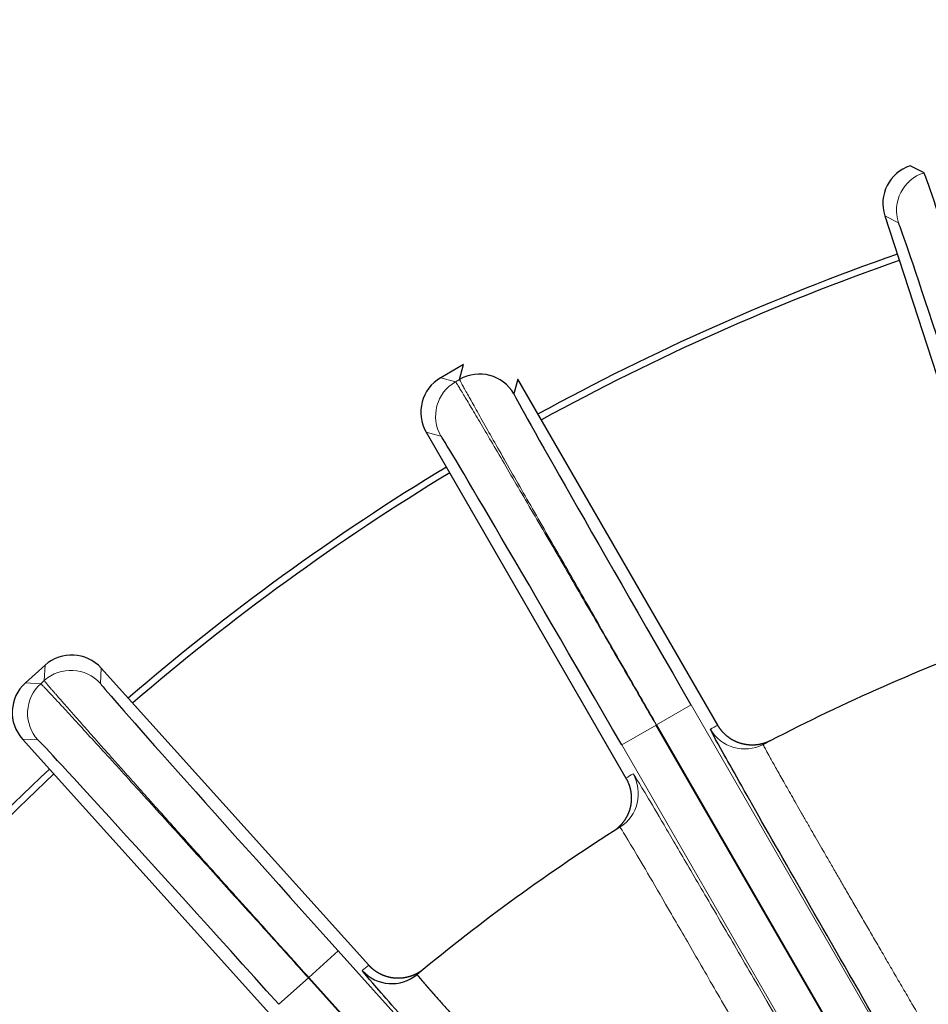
# Model space of a CAD drawing. Header units: inches. Extents: x 0 to 29700, y -16 to 21000.
# Tile 192 of 256: x 14792 to 14861, y 8695 to 8769. Entities that reach past the tile are written whole.
import ezdxf

# ---------------------------------------------------------------- set-up
doc = ezdxf.new("R2010")
doc.units = ezdxf.units.IN
doc.layers.add('254', color=7, linetype='Continuous', true_color=0xffffff)

msp = doc.modelspace()

# ---------------------------------------------------------------- linework, layer by layer
at = {"layer": '254', "color": 2, "linetype": 'Continuous', "lineweight": 25}
for p, q in [((14860.222, 8757.811), (14859.189, 8758.337)), ((14857.263, 8754.557), (14866.583, 8725.872)), ((14825.484, 8743.33), (14823.752, 8742.33)), ((14825.184, 8742.211), (14825.484, 8743.33)), ((14829.582, 8742.232), (14829.282, 8741.113)), ((14844.662, 8716.112), (14829.582, 8742.232)), ((14822.653, 8738.232), (14837.734, 8712.112)), ((14793.902, 8720.643), (14792.416, 8719.305)), ((14818.32, 8698.008), (14798.139, 8720.421)), ((14840.011, 8716.131), (14840.043, 8716.149)), ((14883.266, 8641.211), (14840.011, 8716.131)), ((14840.043, 8716.149), (14883.298, 8641.229)), ((14792.194, 8715.068), (14812.375, 8692.655)), ((14813.768, 8697.059), (14813.795, 8697.083)), ((14858.271, 8647.633), (14813.768, 8697.059)), ((14813.795, 8697.083), (14858.298, 8647.657))]:
    msp.add_line(p, q, dxfattribs=at)
at = {"layer": '254', "color": 110, "linetype": 'Continuous', "lineweight": 13}
for p, q in [((14857.263, 8754.557), (14858.296, 8754.03)), ((14824.871, 8742.03), (14823.752, 8742.33)), ((14825.184, 8742.211), (14824.871, 8742.03)), ((14822.653, 8738.232), (14823.773, 8737.932)), ((14793.842, 8719.486), (14793.902, 8720.643)), ((14798.139, 8720.421), (14798.079, 8719.264)), ((14793.842, 8719.486), (14793.573, 8719.244)), ((14793.573, 8719.244), (14792.416, 8719.305)), ((14842.641, 8717.649), (14840.043, 8716.149)), ((14842.641, 8717.649), (14885.896, 8642.729)), ((14840.011, 8716.131), (14837.413, 8714.631)), ((14792.194, 8715.068), (14793.351, 8715.008)), ((14837.413, 8714.631), (14880.668, 8639.711)), ((14816.024, 8699.091), (14813.795, 8697.083)), ((14860.528, 8649.664), (14816.024, 8699.091)), ((14811.538, 8695.052), (14813.768, 8697.059))]:
    msp.add_line(p, q, dxfattribs=at)
at = {"layer": '254', "color": 2, "linetype": 'Continuous', "lineweight": 25}
for radius, start, end in [(730.774, 90, 270), (725, 33.104531, 270), (720, 90, 270), (718, 32.664375, 270), (320, 90, 200.1825), (270, 117.44586, 201.85109), (180, 109.27125, 118.72125), (179.5, 109.27688, 118.72125), (180, 121.26937, 130.725), (179.5, 121.275, 130.71938), (150, 110.38605, 117.61395), (180, 133.27312, 142.72313), (179.5, 133.27312, 142.7175), (150, 122.38605, 129.61395)]:
    msp.add_arc((14917.618, 8581.749), radius, start, end, dxfattribs=at)
for centre, major_axis, ratio, start_param, end_param in [((14860.116, 8755.483), (-2.673, 1.362), 0.999963, 5.497806, 7.068565), ((14866.638, 8728.352), (-8.343, 25.679), 0.006061, 4.712389, 6.277125), ((14826.684, 8739.613), (2.898, -0.776), 0.999963, 0.785417, 2.356176), ((14825.252, 8739.732), (-2.898, 0.776), 0.999963, 5.497805, 7.068565), ((14842.782, 8717.731), (-13.5, 23.383), 0.006061, 0.006061, 1.570796), ((14837.272, 8714.549), (-13.5, 23.383), 0.006061, 4.712389, 6.277125), ((14795.91, 8718.414), (0.157, 2.996), 0.999963, 5.497805, 7.068565), ((14794.424, 8717.076), (-2.996, 0.157), 0.999963, 5.497806, 7.068565), ((14816.146, 8699.2), (-18.067, 20.065), 0.006061, 0.006061, 1.570796), ((14811.417, 8694.942), (-18.067, 20.065), 0.006061, 4.712389, 6.277125), ((14820.063, 8699.614), (1.913, -2.311), 0.999982, 4.754033, 6.283185)]:
    msp.add_ellipse(centre, major_axis=major_axis, ratio=ratio, start_param=start_param, end_param=end_param, dxfattribs=at)
at = {"layer": '254', "color": 110, "linetype": 'Continuous', "lineweight": 13}
for centre, major_axis, ratio, start_param, end_param in [((14861.149, 8754.958), (-1.362, -2.673), 0.999963, 3.927009, 5.497769), ((14826.371, 8739.432), (-0.776, -2.898), 0.999963, 3.927009, 5.497769), ((14795.849, 8717.257), (2.996, -0.157), 0.999963, 0.785417, 2.356176), ((14795.581, 8717.015), (-0.157, -2.996), 0.999963, 3.927009, 5.497769), ((14846.7, 8717.321), (1.391, -2.658), 0.999982, 4.754033, 6.283185), ((14835.668, 8710.951), (1.607, -2.533), 0.999982, 0, 1.529153)]:
    msp.add_ellipse(centre, major_axis=major_axis, ratio=ratio, start_param=start_param, end_param=end_param, dxfattribs=at)
at = {"layer": '254', "color": 2, "linetype": 'Continuous', "lineweight": 25}
for points, knots in [([(14869.647, 8729.33), (14868.438, 8733.051), (14866.013, 8740.485), (14863.937, 8746.796), (14862.195, 8752.062), (14860.783, 8756.289), (14860.249, 8757.795), (14860.222, 8757.811)], [0, 0, 0, 0, 0.25, 0.5, 0.5, 0.75, 1, 1, 1, 1]), ([(14858.461, 8690.599), (14856.546, 8693.917), (14854.646, 8697.217), (14851.172, 8703.269), (14849.566, 8706.077), (14846.918, 8710.728), (14845.858, 8712.604), (14844.439, 8715.146), (14844.082, 8715.81), (14844.102, 8715.821)], [0, 0, 0, 0, 0.25, 0.25, 0.5, 0.5, 0.75, 0.75, 1, 1, 1, 1]), ([(14848.639, 8714.948), (14848.632, 8714.944), (14848.616, 8714.936), (14848.592, 8714.924), (14848.568, 8714.912), (14848.544, 8714.901), (14848.52, 8714.89), (14848.496, 8714.879), (14848.472, 8714.868), (14848.448, 8714.857), (14848.424, 8714.847), (14848.4, 8714.837), (14848.375, 8714.827), (14848.351, 8714.818), (14848.327, 8714.809), (14848.303, 8714.8), (14848.279, 8714.791), (14848.256, 8714.782), (14848.232, 8714.774), (14848.208, 8714.766), (14848.184, 8714.758), (14848.16, 8714.751), (14848.137, 8714.743), (14848.113, 8714.736), (14848.089, 8714.729), (14848.066, 8714.723), (14848.042, 8714.716), (14848.019, 8714.71), (14847.996, 8714.704), (14847.972, 8714.698), (14847.949, 8714.693), (14847.926, 8714.687), (14847.903, 8714.682), (14847.881, 8714.677), (14847.858, 8714.673), (14847.835, 8714.668), (14847.813, 8714.664), (14847.79, 8714.66), (14847.768, 8714.656), (14847.746, 8714.652), (14847.724, 8714.648), (14847.702, 8714.645), (14847.68, 8714.642), (14847.659, 8714.639), (14847.637, 8714.636), (14847.616, 8714.634), (14847.595, 8714.631), (14847.574, 8714.629), (14847.553, 8714.627), (14847.532, 8714.625), (14847.511, 8714.623), (14847.491, 8714.621), (14847.471, 8714.62), (14847.45, 8714.618), (14847.43, 8714.617), (14847.411, 8714.616), (14847.391, 8714.615), (14847.372, 8714.614), (14847.352, 8714.614), (14847.333, 8714.613), (14847.314, 8714.613), (14847.295, 8714.613), (14847.277, 8714.612), (14847.258, 8714.612), (14847.24, 8714.612), (14847.222, 8714.613), (14847.204, 8714.613), (14847.187, 8714.613), (14847.169, 8714.614), (14847.152, 8714.614), (14847.135, 8714.615), (14847.118, 8714.616), (14847.101, 8714.617), (14847.085, 8714.617), (14847.068, 8714.618), (14847.052, 8714.62), (14847.036, 8714.621), (14847.02, 8714.622), (14847.005, 8714.623), (14846.989, 8714.625), (14846.974, 8714.626), (14846.959, 8714.627), (14846.945, 8714.629), (14846.93, 8714.631), (14846.916, 8714.632), (14846.901, 8714.634), (14846.888, 8714.636), (14846.874, 8714.637), (14846.86, 8714.639), (14846.847, 8714.641), (14846.834, 8714.643), (14846.821, 8714.645), (14846.808, 8714.647), (14846.796, 8714.648), (14846.783, 8714.65), (14846.771, 8714.652), (14846.759, 8714.654), (14846.747, 8714.656), (14846.736, 8714.658), (14846.725, 8714.66), (14846.713, 8714.663), (14846.703, 8714.665), (14846.692, 8714.667), (14846.681, 8714.669), (14846.671, 8714.671), (14846.661, 8714.673), (14846.651, 8714.675), (14846.641, 8714.677), (14846.632, 8714.679), (14846.623, 8714.681), (14846.614, 8714.683), (14846.605, 8714.685), (14846.596, 8714.687), (14846.587, 8714.689), (14846.579, 8714.691), (14846.571, 8714.692), (14846.563, 8714.694), (14846.556, 8714.696), (14846.548, 8714.698), (14846.541, 8714.7), (14846.534, 8714.702), (14846.527, 8714.703), (14846.52, 8714.705), (14846.514, 8714.707), (14846.507, 8714.708), (14846.501, 8714.71), (14846.496, 8714.711), (14846.49, 8714.713), (14846.484, 8714.714), (14846.479, 8714.716), (14846.474, 8714.717), (14846.469, 8714.718), (14846.464, 8714.72), (14846.46, 8714.721), (14846.456, 8714.722), (14846.451, 8714.723), (14846.448, 8714.724), (14846.444, 8714.725), (14846.44, 8714.726), (14846.437, 8714.727), (14846.434, 8714.728), (14846.431, 8714.729), (14846.428, 8714.73), (14846.426, 8714.731), (14846.423, 8714.731), (14846.421, 8714.732), (14846.419, 8714.733), (14846.399, 8714.739), (14846.36, 8714.75), (14846.302, 8714.769), (14846.245, 8714.789), (14846.189, 8714.81), (14846.133, 8714.832), (14846.077, 8714.855), (14846.022, 8714.879), (14845.968, 8714.905), (14845.914, 8714.931), (14845.861, 8714.958), (14845.809, 8714.987), (14845.757, 8715.016), (14845.706, 8715.046), (14845.655, 8715.077), (14845.606, 8715.109), (14845.557, 8715.142), (14845.509, 8715.176), (14845.462, 8715.21), (14845.416, 8715.246), (14845.371, 8715.282), (14845.326, 8715.318), (14845.283, 8715.356), (14845.24, 8715.394), (14845.198, 8715.433), (14845.158, 8715.472), (14845.118, 8715.512), (14845.079, 8715.552), (14845.041, 8715.593), (14845.004, 8715.634), (14844.968, 8715.676), (14844.933, 8715.719), (14844.899, 8715.761), (14844.866, 8715.804), (14844.834, 8715.847), (14844.803, 8715.891), (14844.773, 8715.935), (14844.743, 8715.979), (14844.715, 8716.023), (14844.688, 8716.068), (14844.671, 8716.097), (14844.662, 8716.112)], [0, 0, 0, 0, 0.005868, 0.011719, 0.017552, 0.023367, 0.029162, 0.034938, 0.040694, 0.04643, 0.052144, 0.057837, 0.063508, 0.069156, 0.074782, 0.080384, 0.085961, 0.091515, 0.097044, 0.102547, 0.108024, 0.113475, 0.1189, 0.124297, 0.129667, 0.135008, 0.140322, 0.145606, 0.150861, 0.156087, 0.161283, 0.166448, 0.171582, 0.176685, 0.181757, 0.186796, 0.191804, 0.196778, 0.20172, 0.206629, 0.211503, 0.216344, 0.221151, 0.225923, 0.23066, 0.235362, 0.240028, 0.244659, 0.249253, 0.253811, 0.258333, 0.262818, 0.267265, 0.271675, 0.276048, 0.280383, 0.284679, 0.288938, 0.293157, 0.297338, 0.30148, 0.305583, 0.309647, 0.313671, 0.317655, 0.3216, 0.325504, 0.329368, 0.333191, 0.336974, 0.340717, 0.344418, 0.348078, 0.351698, 0.355275, 0.358812, 0.362307, 0.36576, 0.369171, 0.372541, 0.375868, 0.379153, 0.382396, 0.385597, 0.388755, 0.391871, 0.394944, 0.397974, 0.400962, 0.403907, 0.406809, 0.409668, 0.412483, 0.415256, 0.417986, 0.420672, 0.423315, 0.425914, 0.428471, 0.430983, 0.433453, 0.435878, 0.43826, 0.440599, 0.442894, 0.445145, 0.447352, 0.449516, 0.451636, 0.453712, 0.455744, 0.457733, 0.459677, 0.461578, 0.463435, 0.465248, 0.467016, 0.468741, 0.470422, 0.472059, 0.473652, 0.475201, 0.476705, 0.478166, 0.479583, 0.480956, 0.482284, 0.483569, 0.484809, 0.486005, 0.487158, 0.488266, 0.48933, 0.49035, 0.491326, 0.492258, 0.493145, 0.493989, 0.494788, 0.495544, 0.496255, 0.496922, 0.497545, 0.498124, 0.498658, 0.499149, 0.499596, 0.499998, 0.513197, 0.526391, 0.539577, 0.552751, 0.565913, 0.579057, 0.592184, 0.605288, 0.618369, 0.631424, 0.644449, 0.657443, 0.670403, 0.683327, 0.696213, 0.709057, 0.721859, 0.734615, 0.747323, 0.759982, 0.772589, 0.785142, 0.79764, 0.810081, 0.822462, 0.834782, 0.847039, 0.859231, 0.871358, 0.883417, 0.895407, 0.907326, 0.919174, 0.930949, 0.942649, 0.954274, 0.965823, 0.977294, 0.988687, 1, 1, 1, 1]), ([(14837.734, 8712.112), (14837.738, 8712.104), (14837.747, 8712.088), (14837.761, 8712.064), (14837.774, 8712.04), (14837.787, 8712.015), (14837.8, 8711.991), (14837.813, 8711.966), (14837.826, 8711.94), (14837.838, 8711.915), (14837.85, 8711.889), (14837.862, 8711.864), (14837.874, 8711.838), (14837.886, 8711.811), (14837.897, 8711.785), (14837.908, 8711.758), (14837.919, 8711.731), (14837.93, 8711.705), (14837.94, 8711.677), (14837.95, 8711.65), (14837.96, 8711.622), (14837.97, 8711.595), (14837.98, 8711.567), (14837.989, 8711.539), (14837.998, 8711.51), (14838.007, 8711.482), (14838.015, 8711.453), (14838.024, 8711.425), (14838.031, 8711.396), (14838.039, 8711.367), (14838.047, 8711.337), (14838.054, 8711.308), (14838.061, 8711.278), (14838.067, 8711.249), (14838.074, 8711.219), (14838.08, 8711.189), (14838.085, 8711.159), (14838.091, 8711.129), (14838.096, 8711.098), (14838.101, 8711.068), (14838.105, 8711.037), (14838.11, 8711.007), (14838.113, 8710.976), (14838.117, 8710.945), (14838.12, 8710.914), (14838.123, 8710.883), (14838.126, 8710.852), (14838.128, 8710.821), (14838.13, 8710.789), (14838.132, 8710.758), (14838.133, 8710.727), (14838.134, 8710.695), (14838.135, 8710.664), (14838.136, 8710.632), (14838.136, 8710.6), (14838.135, 8710.569), (14838.135, 8710.537), (14838.134, 8710.505), (14838.132, 8710.473), (14838.131, 8710.441), (14838.129, 8710.41), (14838.126, 8710.378), (14838.124, 8710.346), (14838.121, 8710.314), (14838.117, 8710.282), (14838.114, 8710.25), (14838.11, 8710.218), (14838.105, 8710.187), (14838.1, 8710.155), (14838.095, 8710.123), (14838.09, 8710.091), (14838.084, 8710.06), (14838.078, 8710.028), (14838.072, 8709.997), (14838.065, 8709.965), (14838.058, 8709.934), (14838.053, 8709.912), (14838.049, 8709.898), (14838.048, 8709.894), (14838.047, 8709.889), (14838.046, 8709.883), (14838.044, 8709.876), (14838.042, 8709.869), (14838.04, 8709.861), (14838.038, 8709.852), (14838.035, 8709.843), (14838.032, 8709.832), (14838.029, 8709.821), (14838.026, 8709.81), (14838.023, 8709.797), (14838.019, 8709.784), (14838.015, 8709.77), (14838.011, 8709.755), (14838.006, 8709.74), (14838.001, 8709.724), (14837.996, 8709.707), (14837.99, 8709.69), (14837.984, 8709.672), (14837.978, 8709.653), (14837.971, 8709.634), (14837.964, 8709.614), (14837.957, 8709.593), (14837.949, 8709.571), (14837.941, 8709.549), (14837.932, 8709.527), (14837.923, 8709.503), (14837.913, 8709.479), (14837.903, 8709.455), (14837.893, 8709.43), (14837.881, 8709.404), (14837.87, 8709.378), (14837.857, 8709.351), (14837.845, 8709.323), (14837.831, 8709.295), (14837.817, 8709.267), (14837.802, 8709.238), (14837.787, 8709.209), (14837.771, 8709.179), (14837.754, 8709.149), (14837.737, 8709.118), (14837.719, 8709.087), (14837.7, 8709.056), (14837.681, 8709.024), (14837.66, 8708.992), (14837.639, 8708.96), (14837.617, 8708.927), (14837.595, 8708.894), (14837.571, 8708.861), (14837.547, 8708.828), (14837.522, 8708.794), (14837.496, 8708.761), (14837.469, 8708.727), (14837.442, 8708.694), (14837.413, 8708.66), (14837.384, 8708.626), (14837.354, 8708.592), (14837.323, 8708.559), (14837.291, 8708.525), (14837.258, 8708.492), (14837.224, 8708.458), (14837.189, 8708.425), (14837.154, 8708.393), (14837.118, 8708.36), (14837.08, 8708.328), (14837.042, 8708.296), (14837.003, 8708.265), (14836.964, 8708.233), (14836.923, 8708.203), (14836.882, 8708.173), (14836.839, 8708.143), (14836.797, 8708.114), (14836.767, 8708.095), (14836.753, 8708.086)], [0, 0, 0, 0, 0.006022, 0.012066, 0.018134, 0.024223, 0.030335, 0.036469, 0.042625, 0.048803, 0.055003, 0.061224, 0.067467, 0.073731, 0.080016, 0.086321, 0.092648, 0.098995, 0.105362, 0.111749, 0.118156, 0.124583, 0.131029, 0.137494, 0.143978, 0.150481, 0.157002, 0.163542, 0.170099, 0.176675, 0.183268, 0.189878, 0.196505, 0.203148, 0.209808, 0.216484, 0.223176, 0.229883, 0.236606, 0.243344, 0.250096, 0.256862, 0.263643, 0.270437, 0.277244, 0.284065, 0.290898, 0.297743, 0.3046, 0.311469, 0.31835, 0.325241, 0.332143, 0.339055, 0.345977, 0.352909, 0.359849, 0.366799, 0.373757, 0.380722, 0.387696, 0.394677, 0.401664, 0.408658, 0.415658, 0.422664, 0.429675, 0.436692, 0.443712, 0.450737, 0.457765, 0.464797, 0.471832, 0.478869, 0.485908, 0.492949, 0.499991, 0.500814, 0.501805, 0.502963, 0.504287, 0.505779, 0.507439, 0.509265, 0.511258, 0.513419, 0.515747, 0.518242, 0.520904, 0.523732, 0.526728, 0.529891, 0.53322, 0.536716, 0.540379, 0.544208, 0.548203, 0.552364, 0.556691, 0.561184, 0.565841, 0.570665, 0.575652, 0.580804, 0.586121, 0.5916, 0.597243, 0.603048, 0.609016, 0.615145, 0.621434, 0.627884, 0.634492, 0.641259, 0.648184, 0.655266, 0.662502, 0.669894, 0.677438, 0.685135, 0.692983, 0.70098, 0.709125, 0.717416, 0.725852, 0.734432, 0.743152, 0.752012, 0.761009, 0.770142, 0.779408, 0.788805, 0.798331, 0.807983, 0.817758, 0.827655, 0.83767, 0.847801, 0.858044, 0.868397, 0.878857, 0.88942, 0.900084, 0.910845, 0.921699, 0.932643, 0.943674, 0.954788, 0.965982, 0.977251, 0.988591, 1, 1, 1, 1]), ([(14822.453, 8697.696), (14822.446, 8697.691), (14822.432, 8697.679), (14822.411, 8697.663), (14822.39, 8697.646), (14822.369, 8697.63), (14822.348, 8697.614), (14822.327, 8697.598), (14822.306, 8697.583), (14822.284, 8697.567), (14822.263, 8697.552), (14822.242, 8697.538), (14822.22, 8697.523), (14822.198, 8697.509), (14822.177, 8697.495), (14822.155, 8697.481), (14822.134, 8697.467), (14822.112, 8697.454), (14822.09, 8697.441), (14822.069, 8697.428), (14822.047, 8697.416), (14822.025, 8697.403), (14822.004, 8697.391), (14821.982, 8697.379), (14821.96, 8697.368), (14821.939, 8697.356), (14821.917, 8697.345), (14821.896, 8697.334), (14821.874, 8697.323), (14821.853, 8697.313), (14821.831, 8697.303), (14821.81, 8697.293), (14821.788, 8697.283), (14821.767, 8697.273), (14821.746, 8697.264), (14821.725, 8697.255), (14821.704, 8697.246), (14821.683, 8697.237), (14821.662, 8697.229), (14821.641, 8697.221), (14821.62, 8697.213), (14821.599, 8697.205), (14821.579, 8697.197), (14821.558, 8697.19), (14821.538, 8697.182), (14821.517, 8697.175), (14821.497, 8697.169), (14821.477, 8697.162), (14821.457, 8697.156), (14821.437, 8697.149), (14821.417, 8697.143), (14821.398, 8697.137), (14821.378, 8697.132), (14821.359, 8697.126), (14821.339, 8697.121), (14821.32, 8697.116), (14821.301, 8697.111), (14821.282, 8697.106), (14821.263, 8697.101), (14821.245, 8697.097), (14821.226, 8697.092), (14821.208, 8697.088), (14821.19, 8697.084), (14821.172, 8697.08), (14821.154, 8697.077), (14821.136, 8697.073), (14821.119, 8697.07), (14821.102, 8697.066), (14821.084, 8697.063), (14821.067, 8697.06), (14821.05, 8697.057), (14821.034, 8697.054), (14821.017, 8697.052), (14821.001, 8697.049), (14820.985, 8697.047), (14820.969, 8697.045), (14820.953, 8697.042), (14820.937, 8697.04), (14820.922, 8697.038), (14820.906, 8697.036), (14820.891, 8697.035), (14820.876, 8697.033), (14820.862, 8697.031), (14820.847, 8697.03), (14820.833, 8697.029), (14820.818, 8697.027), (14820.804, 8697.026), (14820.791, 8697.025), (14820.777, 8697.024), (14820.763, 8697.023), (14820.75, 8697.022), (14820.737, 8697.021), (14820.724, 8697.02), (14820.712, 8697.02), (14820.699, 8697.019), (14820.687, 8697.018), (14820.675, 8697.018), (14820.663, 8697.017), (14820.651, 8697.017), (14820.64, 8697.017), (14820.628, 8697.016), (14820.617, 8697.016), (14820.606, 8697.016), (14820.596, 8697.016), (14820.585, 8697.015), (14820.575, 8697.015), (14820.565, 8697.015), (14820.555, 8697.015), (14820.545, 8697.015), (14820.536, 8697.015), (14820.526, 8697.015), (14820.517, 8697.015), (14820.508, 8697.015), (14820.5, 8697.016), (14820.491, 8697.016), (14820.483, 8697.016), (14820.475, 8697.016), (14820.467, 8697.016), (14820.459, 8697.017), (14820.452, 8697.017), (14820.445, 8697.017), (14820.437, 8697.017), (14820.431, 8697.018), (14820.424, 8697.018), (14820.417, 8697.018), (14820.411, 8697.018), (14820.405, 8697.019), (14820.399, 8697.019), (14820.394, 8697.019), (14820.388, 8697.02), (14820.383, 8697.02), (14820.378, 8697.02), (14820.373, 8697.02), (14820.368, 8697.021), (14820.364, 8697.021), (14820.359, 8697.021), (14820.355, 8697.022), (14820.352, 8697.022), (14820.348, 8697.022), (14820.344, 8697.022), (14820.341, 8697.022), (14820.338, 8697.023), (14820.335, 8697.023), (14820.333, 8697.023), (14820.33, 8697.023), (14820.328, 8697.023), (14820.326, 8697.024), (14820.305, 8697.025), (14820.264, 8697.029), (14820.204, 8697.035), (14820.144, 8697.043), (14820.084, 8697.051), (14820.025, 8697.061), (14819.966, 8697.072), (14819.907, 8697.085), (14819.849, 8697.098), (14819.791, 8697.113), (14819.733, 8697.128), (14819.676, 8697.145), (14819.619, 8697.163), (14819.563, 8697.182), (14819.507, 8697.202), (14819.452, 8697.223), (14819.398, 8697.245), (14819.344, 8697.268), (14819.291, 8697.292), (14819.238, 8697.317), (14819.186, 8697.343), (14819.135, 8697.369), (14819.085, 8697.397), (14819.035, 8697.425), (14818.986, 8697.455), (14818.938, 8697.485), (14818.891, 8697.515), (14818.845, 8697.547), (14818.799, 8697.579), (14818.754, 8697.612), (14818.71, 8697.645), (14818.667, 8697.679), (14818.625, 8697.714), (14818.584, 8697.749), (14818.544, 8697.784), (14818.504, 8697.821), (14818.466, 8697.857), (14818.428, 8697.894), (14818.391, 8697.932), (14818.355, 8697.969), (14818.332, 8697.995), (14818.32, 8698.008)], [0, 0, 0, 0, 0.005869, 0.01172, 0.017554, 0.023369, 0.029165, 0.034941, 0.040698, 0.046434, 0.052149, 0.057842, 0.063513, 0.069162, 0.074788, 0.08039, 0.085969, 0.091523, 0.097052, 0.102556, 0.108033, 0.113485, 0.11891, 0.124308, 0.129678, 0.13502, 0.140334, 0.145619, 0.150875, 0.156101, 0.161297, 0.166462, 0.171597, 0.176701, 0.181773, 0.186813, 0.191821, 0.196796, 0.201738, 0.206647, 0.211523, 0.216364, 0.221171, 0.225943, 0.230681, 0.235383, 0.24005, 0.244681, 0.249276, 0.253835, 0.258357, 0.262842, 0.26729, 0.271701, 0.276074, 0.280409, 0.284706, 0.288965, 0.293185, 0.297367, 0.301509, 0.305613, 0.309677, 0.313701, 0.317686, 0.321631, 0.325535, 0.3294, 0.333224, 0.337007, 0.34075, 0.344452, 0.348112, 0.351732, 0.35531, 0.358847, 0.362342, 0.365796, 0.369208, 0.372578, 0.375905, 0.379191, 0.382434, 0.385636, 0.388794, 0.39191, 0.394984, 0.398015, 0.401003, 0.403948, 0.40685, 0.409709, 0.412526, 0.415299, 0.418029, 0.420715, 0.423358, 0.425958, 0.428515, 0.431028, 0.433498, 0.435924, 0.438306, 0.440645, 0.442941, 0.445192, 0.4474, 0.449564, 0.451684, 0.453761, 0.455793, 0.457782, 0.459727, 0.461628, 0.463485, 0.465298, 0.467067, 0.468792, 0.470474, 0.472111, 0.473704, 0.475253, 0.476758, 0.478219, 0.479636, 0.481009, 0.482338, 0.483623, 0.484864, 0.486061, 0.487213, 0.488322, 0.489386, 0.490406, 0.491382, 0.492314, 0.493202, 0.494046, 0.494846, 0.495602, 0.496313, 0.49698, 0.497604, 0.498183, 0.498718, 0.499209, 0.499656, 0.500058, 0.513259, 0.526454, 0.53964, 0.552816, 0.565977, 0.579123, 0.592249, 0.605354, 0.618435, 0.631489, 0.644514, 0.657508, 0.670467, 0.68339, 0.696275, 0.709118, 0.721919, 0.734673, 0.74738, 0.760037, 0.772643, 0.785194, 0.79769, 0.810129, 0.822507, 0.834825, 0.847079, 0.859269, 0.871393, 0.883449, 0.895437, 0.907353, 0.919198, 0.930969, 0.942667, 0.954288, 0.965834, 0.977301, 0.98869, 1, 1, 1, 1]), ([(14837.123, 8675.921), (14834.559, 8678.769), (14832.047, 8681.565), (14827.359, 8686.798), (14825.215, 8689.199), (14821.655, 8693.201), (14820.222, 8694.822), (14818.314, 8697.004), (14817.816, 8697.592), (14817.834, 8697.607)], [0, 0, 0, 0, 0.25, 0.25, 0.5, 0.5, 0.75, 0.75, 1, 1, 1, 1]), ([(14821.976, 8697.303), (14821.976, 8697.302), (14821.975, 8697.302), (14821.975, 8697.301), (14821.975, 8697.301), (14821.975, 8697.3), (14821.976, 8697.299), (14821.976, 8697.298), (14821.977, 8697.297), (14821.978, 8697.295), (14821.978, 8697.293), (14821.98, 8697.291), (14821.981, 8697.289), (14821.982, 8697.287), (14821.984, 8697.285), (14821.985, 8697.282), (14821.987, 8697.279), (14821.989, 8697.276), (14821.991, 8697.273), (14821.994, 8697.27), (14821.996, 8697.266), (14821.999, 8697.263), (14822.001, 8697.259), (14822.004, 8697.255), (14822.007, 8697.251), (14822.011, 8697.247), (14822.014, 8697.242), (14822.017, 8697.238), (14822.021, 8697.233), (14822.025, 8697.228), (14822.029, 8697.223), (14822.033, 8697.217), (14822.037, 8697.212), (14822.042, 8697.206), (14822.046, 8697.2), (14822.051, 8697.194), (14822.056, 8697.188), (14822.061, 8697.182), (14822.066, 8697.175), (14822.072, 8697.169), (14822.077, 8697.162), (14822.083, 8697.155), (14822.089, 8697.148), (14822.095, 8697.14), (14822.101, 8697.133), (14822.107, 8697.125), (14822.114, 8697.117), (14822.12, 8697.109), (14822.127, 8697.101), (14822.134, 8697.093), (14822.141, 8697.084), (14822.148, 8697.075), (14822.156, 8697.066), (14822.163, 8697.057), (14822.171, 8697.048), (14822.179, 8697.039), (14822.187, 8697.029), (14822.195, 8697.019), (14822.203, 8697.009), (14822.212, 8696.999), (14822.221, 8696.989), (14822.229, 8696.979), (14822.238, 8696.968), (14822.247, 8696.957), (14822.257, 8696.946), (14822.266, 8696.935), (14822.276, 8696.924), (14822.285, 8696.913), (14822.295, 8696.901), (14822.305, 8696.889), (14822.315, 8696.877), (14822.326, 8696.865), (14822.336, 8696.853), (14822.347, 8696.841), (14822.357, 8696.828), (14822.368, 8696.815), (14822.379, 8696.802), (14822.391, 8696.789), (14822.402, 8696.776), (14822.414, 8696.762), (14822.425, 8696.749), (14822.437, 8696.735), (14822.449, 8696.721), (14822.461, 8696.707), (14822.473, 8696.693), (14822.486, 8696.678), (14822.498, 8696.664), (14822.511, 8696.649), (14822.524, 8696.634), (14822.537, 8696.619), (14822.55, 8696.604), (14822.563, 8696.588), (14822.577, 8696.573), (14822.591, 8696.557), (14822.604, 8696.541), (14822.618, 8696.525), (14822.632, 8696.509), (14822.647, 8696.492), (14822.661, 8696.476), (14822.675, 8696.459), (14822.69, 8696.442), (14822.705, 8696.425), (14822.72, 8696.408), (14822.735, 8696.391), (14822.75, 8696.373), (14822.765, 8696.356), (14822.781, 8696.338), (14822.797, 8696.32), (14822.812, 8696.302), (14822.828, 8696.283), (14822.844, 8696.265), (14822.861, 8696.246), (14822.877, 8696.228), (14822.893, 8696.209), (14822.91, 8696.19), (14822.927, 8696.17), (14822.944, 8696.151), (14822.961, 8696.132), (14822.978, 8696.112), (14822.996, 8696.092), (14823.013, 8696.072), (14823.031, 8696.052), (14823.048, 8696.032), (14823.066, 8696.011), (14823.084, 8695.991), (14823.103, 8695.97), (14823.121, 8695.949), (14823.139, 8695.928), (14823.158, 8695.907), (14823.177, 8695.885), (14823.196, 8695.864), (14823.215, 8695.842), (14823.234, 8695.82), (14823.417, 8695.612), (14823.801, 8695.176), (14824.465, 8694.427), (14825.223, 8693.575), (14826.069, 8692.627), (14827.061, 8691.518), (14828.222, 8690.225), (14829.573, 8688.723), (14831.042, 8687.093), (14832.107, 8685.913), (14832.691, 8685.268), (14832.763, 8685.188), (14832.836, 8685.108), (14832.909, 8685.027), (14832.983, 8684.945), (14833.057, 8684.863), (14833.132, 8684.78), (14833.208, 8684.697), (14833.284, 8684.613), (14833.36, 8684.528), (14833.438, 8684.443), (14833.515, 8684.357), (14833.593, 8684.271), (14833.672, 8684.184), (14833.752, 8684.096), (14833.831, 8684.008), (14833.912, 8683.919), (14833.993, 8683.83), (14834.074, 8683.74), (14834.156, 8683.649), (14834.239, 8683.558), (14834.322, 8683.467), (14834.405, 8683.375), (14834.489, 8683.282), (14834.574, 8683.189), (14834.659, 8683.095), (14834.744, 8683.001), (14834.83, 8682.906), (14834.917, 8682.81), (14835.004, 8682.714), (14835.092, 8682.618), (14835.18, 8682.521), (14835.268, 8682.423), (14835.357, 8682.325), (14835.446, 8682.226), (14835.536, 8682.127), (14835.627, 8682.028), (14835.718, 8681.927), (14835.809, 8681.827), (14835.901, 8681.726), (14835.993, 8681.624), (14836.085, 8681.522), (14836.179, 8681.42), (14836.272, 8681.317), (14836.366, 8681.213), (14836.46, 8681.109), (14836.555, 8681.005), (14836.65, 8680.9), (14836.746, 8680.795), (14836.842, 8680.689), (14836.938, 8680.583), (14837.035, 8680.476), (14837.132, 8680.37), (14837.229, 8680.262), (14837.327, 8680.155), (14837.426, 8680.046), (14837.524, 8679.938), (14837.623, 8679.829), (14837.722, 8679.72), (14837.822, 8679.61), (14837.922, 8679.5), (14838.022, 8679.39), (14838.123, 8679.279), (14838.224, 8679.168), (14838.325, 8679.057), (14838.426, 8678.946), (14838.528, 8678.834), (14838.63, 8678.721), (14838.733, 8678.609), (14838.835, 8678.496), (14838.938, 8678.383), (14839.041, 8678.27), (14839.145, 8678.156), (14839.248, 8678.043), (14839.317, 8677.967), (14839.352, 8677.929)], [0, 0, 0, 0, 0.001875, 0.00375, 0.005626, 0.007503, 0.00938, 0.011259, 0.013137, 0.015017, 0.016897, 0.018777, 0.020658, 0.02254, 0.024422, 0.026305, 0.028189, 0.030073, 0.031957, 0.033842, 0.035728, 0.037614, 0.0395, 0.041387, 0.043275, 0.045163, 0.047051, 0.04894, 0.05083, 0.052719, 0.05461, 0.0565, 0.058391, 0.060282, 0.062174, 0.064066, 0.065959, 0.067851, 0.069745, 0.071638, 0.073532, 0.075426, 0.07732, 0.079215, 0.08111, 0.083005, 0.0849, 0.086796, 0.088692, 0.090588, 0.092484, 0.09438, 0.096277, 0.098174, 0.100071, 0.101968, 0.103865, 0.105762, 0.10766, 0.109558, 0.111455, 0.113353, 0.115251, 0.117149, 0.119047, 0.120945, 0.122843, 0.124741, 0.126639, 0.128537, 0.130436, 0.132334, 0.134232, 0.13613, 0.138028, 0.139926, 0.141824, 0.143721, 0.145619, 0.147517, 0.149414, 0.151311, 0.153208, 0.155106, 0.157002, 0.158899, 0.160796, 0.162692, 0.164588, 0.166484, 0.16838, 0.170275, 0.17217, 0.174065, 0.17596, 0.177854, 0.179749, 0.181642, 0.183536, 0.185429, 0.187322, 0.189215, 0.191107, 0.192999, 0.19489, 0.196781, 0.198672, 0.200562, 0.202452, 0.204341, 0.20623, 0.208119, 0.210007, 0.211895, 0.213782, 0.215668, 0.217555, 0.21944, 0.221325, 0.22321, 0.225094, 0.226977, 0.22886, 0.230743, 0.232625, 0.234506, 0.236386, 0.238266, 0.240146, 0.242024, 0.243902, 0.24578, 0.247656, 0.249532, 0.299383, 0.349517, 0.399777, 0.450004, 0.500039, 0.560383, 0.622092, 0.684849, 0.748307, 0.751136, 0.753982, 0.756844, 0.759723, 0.762618, 0.76553, 0.768457, 0.771401, 0.774361, 0.777337, 0.780329, 0.783337, 0.78636, 0.789399, 0.792454, 0.795524, 0.798609, 0.80171, 0.804826, 0.807957, 0.811103, 0.814264, 0.817439, 0.820629, 0.823834, 0.827054, 0.830287, 0.833535, 0.836797, 0.840073, 0.843363, 0.846667, 0.849984, 0.853315, 0.85666, 0.860018, 0.863389, 0.866773, 0.87017, 0.87358, 0.877003, 0.880438, 0.883886, 0.887346, 0.890819, 0.894303, 0.8978, 0.901308, 0.904828, 0.90836, 0.911903, 0.915457, 0.919023, 0.9226, 0.926187, 0.929785, 0.933394, 0.937013, 0.940643, 0.944283, 0.947933, 0.951592, 0.955262, 0.958941, 0.962629, 0.966327, 0.970034, 0.97375, 0.977475, 0.981208, 0.98495, 0.9887, 0.992459, 0.996225, 1, 1, 1, 1])]:
    msp.add_open_spline(points, degree=3, knots=knots, dxfattribs=at)
at = {"layer": '254', "color": 110, "linetype": 'Continuous', "lineweight": 13}
for points, knots in [([(14824.871, 8742.03), (14824.876, 8742.028), (14824.904, 8741.992), (14825.003, 8741.841), (14825.154, 8741.598), (14825.287, 8741.379), (14825.512, 8741.008), (14825.692, 8740.706), (14826.109, 8740.007), (14826.345, 8739.609), (14826.863, 8738.732), (14827.145, 8738.253), (14827.749, 8737.226), (14828.07, 8736.678), (14828.744, 8735.529), (14829.096, 8734.926), (14829.824, 8733.68), (14830.2, 8733.037), (14830.968, 8731.719), (14831.361, 8731.046), (14832.156, 8729.68), (14832.559, 8728.988), (14833.369, 8727.595), (14833.776, 8726.895), (14834.59, 8725.494), (14834.996, 8724.793), (14835.804, 8723.401), (14836.206, 8722.709), (14836.999, 8721.339), (14837.392, 8720.662), (14838.164, 8719.327), (14838.544, 8718.67), (14839.289, 8717.381), (14839.655, 8716.749), (14840.011, 8716.131)], [0, 0, 0, 0, 0.03125, 0.0625, 0.09375, 0.125, 0.125, 0.1875, 0.1875, 0.25, 0.25, 0.3125, 0.3125, 0.375, 0.375, 0.4375, 0.4375, 0.5, 0.5, 0.5625, 0.5625, 0.625, 0.625, 0.6875, 0.6875, 0.75, 0.75, 0.8125, 0.8125, 0.875, 0.875, 0.9375, 0.9375, 1, 1, 1, 1]), ([(14840.043, 8716.149), (14839.686, 8716.767), (14839.321, 8717.399), (14838.577, 8718.689), (14838.198, 8719.347), (14837.429, 8720.683), (14837.038, 8721.362), (14836.249, 8722.734), (14835.85, 8723.427), (14835.048, 8724.823), (14834.645, 8725.526), (14833.839, 8726.931), (14833.436, 8727.634), (14832.634, 8729.032), (14832.236, 8729.726), (14831.451, 8731.098), (14831.064, 8731.775), (14830.308, 8733.099), (14829.938, 8733.746), (14829.223, 8735), (14828.878, 8735.606), (14828.219, 8736.764), (14827.905, 8737.316), (14827.318, 8738.353), (14827.044, 8738.837), (14826.543, 8739.724), (14826.317, 8740.127), (14825.919, 8740.837), (14825.748, 8741.145), (14825.54, 8741.524), (14825.416, 8741.75), (14825.282, 8742.002), (14825.2, 8742.163), (14825.183, 8742.206), (14825.184, 8742.211)], [0, 0, 0, 0, 0.0625, 0.0625, 0.125, 0.125, 0.1875, 0.1875, 0.25, 0.25, 0.3125, 0.3125, 0.375, 0.375, 0.4375, 0.4375, 0.5, 0.5, 0.5625, 0.5625, 0.625, 0.625, 0.6875, 0.6875, 0.75, 0.75, 0.8125, 0.8125, 0.875, 0.875, 0.90625, 0.9375, 0.96875, 1, 1, 1, 1]), ([(14793.573, 8719.244), (14793.578, 8719.244), (14793.614, 8719.214), (14793.742, 8719.087), (14793.94, 8718.881), (14794.116, 8718.694), (14794.413, 8718.378), (14794.652, 8718.12), (14795.205, 8717.523), (14795.518, 8717.183), (14796.207, 8716.433), (14796.583, 8716.023), (14797.387, 8715.144), (14797.815, 8714.675), (14798.713, 8713.69), (14799.183, 8713.174), (14800.154, 8712.107), (14800.656, 8711.555), (14801.681, 8710.427), (14802.205, 8709.849), (14803.267, 8708.679), (14803.805, 8708.086), (14804.887, 8706.892), (14805.431, 8706.291), (14806.518, 8705.09), (14807.061, 8704.49), (14808.141, 8703.295), (14808.677, 8702.702), (14809.739, 8701.527), (14810.263, 8700.946), (14811.296, 8699.802), (14811.804, 8699.238), (14812.802, 8698.132), (14813.29, 8697.589), (14813.768, 8697.059)], [0, 0, 0, 0, 0.03125, 0.0625, 0.09375, 0.125, 0.125, 0.1875, 0.1875, 0.25, 0.25, 0.3125, 0.3125, 0.375, 0.375, 0.4375, 0.4375, 0.5, 0.5, 0.5625, 0.5625, 0.625, 0.625, 0.6875, 0.6875, 0.75, 0.75, 0.8125, 0.8125, 0.875, 0.875, 0.9375, 0.9375, 1, 1, 1, 1]), ([(14848.091, 8714.663), (14848.086, 8714.66), (14848.101, 8714.624), (14848.173, 8714.48), (14848.229, 8714.372), (14848.385, 8714.084), (14848.485, 8713.903), (14848.725, 8713.469), (14848.866, 8713.216), (14849.189, 8712.641), (14849.371, 8712.319), (14849.772, 8711.61), (14849.991, 8711.224), (14850.463, 8710.394), (14850.716, 8709.951), (14851.116, 8709.25), (14851.253, 8709.01), (14851.464, 8708.643), (14851.57, 8708.457), (14851.696, 8708.237), (14851.76, 8708.126), (14851.792, 8708.071), (14851.808, 8708.043), (14851.816, 8708.029), (14851.82, 8708.022), (14851.822, 8708.018), (14851.823, 8708.017), (14851.823, 8708.016), (14851.824, 8708.016), (14851.824, 8708.015), (14851.824, 8708.015), (14852.073, 8707.582), (14852.341, 8707.116), (14852.772, 8706.369), (14853.07, 8705.854), (14853.387, 8705.306), (14853.713, 8704.741), (14853.881, 8704.451), (14854.227, 8703.855), (14854.404, 8703.548), (14854.768, 8702.92), (14854.954, 8702.599), (14855.335, 8701.941), (14855.53, 8701.604), (14855.928, 8700.918), (14856.131, 8700.568), (14856.544, 8699.856), (14856.755, 8699.494), (14857.181, 8698.758), (14857.398, 8698.385), (14857.837, 8697.629), (14858.06, 8697.246), (14858.509, 8696.473), (14858.736, 8696.083), (14859.194, 8695.296), (14859.424, 8694.9), (14859.888, 8694.104), (14860.121, 8693.704), (14860.589, 8692.903), (14860.824, 8692.501), (14861.059, 8692.099)], [0, 0, 0, 0, 0.0625, 0.0625, 0.125, 0.125, 0.1875, 0.1875, 0.25, 0.25, 0.3125, 0.3125, 0.375, 0.375, 0.4375, 0.4375, 0.46875, 0.46875, 0.484375, 0.492188, 0.496094, 0.498047, 0.499023, 0.499512, 0.499756, 0.499878, 0.499939, 0.499969, 0.499985, 0.499985, 0.5, 0.5, 0.5625, 0.5625, 0.59375, 0.625, 0.625, 0.65625, 0.65625, 0.6875, 0.6875, 0.71875, 0.71875, 0.75, 0.75, 0.78125, 0.78125, 0.8125, 0.8125, 0.84375, 0.84375, 0.875, 0.875, 0.90625, 0.90625, 0.9375, 0.9375, 0.96875, 0.96875, 1, 1, 1, 1]), ([(14852.929, 8687.405), (14851.031, 8690.692), (14849.13, 8693.977), (14846.483, 8698.534), (14844.809, 8701.412), (14843.305, 8703.988), (14841.951, 8706.3), (14841.343, 8707.336), (14840.265, 8709.165), (14839.805, 8709.942), (14838.69, 8711.808), (14838.285, 8712.464), (14838.266, 8712.451)], [0, 0, 0, 0, 0.25, 0.25, 0.375, 0.5, 0.5, 0.625, 0.625, 0.75, 0.75, 1, 1, 1, 1]), ([(14837.274, 8708.418), (14837.294, 8708.43), (14837.656, 8707.842), (14838.651, 8706.166), (14839.062, 8705.468), (14840.023, 8703.825), (14840.565, 8702.894), (14841.771, 8700.817), (14843.111, 8698.502), (14844.601, 8695.914), (14846.956, 8691.817), (14848.646, 8688.862), (14850.331, 8685.905)], [0, 0, 0, 0, 0.25, 0.25, 0.375, 0.375, 0.5, 0.5, 0.625, 0.75, 0.75, 1, 1, 1, 1])]:
    msp.add_open_spline(points, degree=3, knots=knots, dxfattribs=at)
msp.add_rational_spline([(14793.842, 8719.486), (14793.842, 8719.454), (14794.879, 8718.239), (14797.834, 8714.903), (14801.523, 8710.761), (14805.951, 8705.808), (14811.177, 8699.991), (14813.795, 8697.083)], [0.999999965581, 0.999999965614, 0.999999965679, 0.999999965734, 0.999999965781, 0.999999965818, 0.999999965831, 0.999999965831], degree=3, knots=[0, 0, 0, 0, 0.25, 0.5, 0.5, 0.75, 1, 1, 1, 1], dxfattribs=at)
for points in [[(14844.662, 8716.112), (14844.475, 8716.016), (14844.289, 8715.919), (14844.102, 8715.821)], [(14838.266, 8712.451), (14838.088, 8712.339), (14837.911, 8712.226), (14837.734, 8712.112)], [(14818.32, 8698.008), (14818.158, 8697.874), (14817.996, 8697.741), (14817.834, 8697.607)]]:
    msp.add_open_spline(points, degree=3, dxfattribs=at)

doc.saveas('drawing.dxf')
